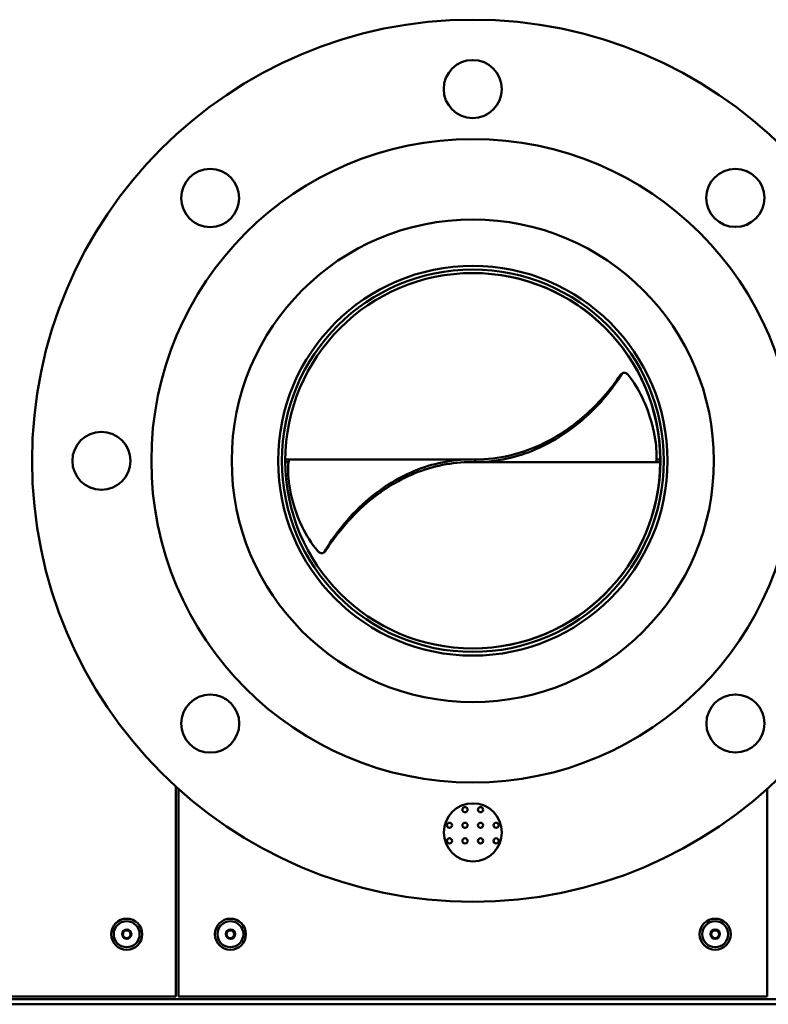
# Model space of a CAD drawing. Header units: millimetres. Extents: x 90 to 4407, y 90 to 14716.
# Tile 14 of 32: x 1583 to 1872, y 1918 to 2297. Entities that reach past the tile are written whole.
import ezdxf

# ---------------------------------------------------------------- set-up
doc = ezdxf.new("R2010")
doc.units = ezdxf.units.MM
doc.header["$LTSCALE"] = 15
doc.layers.add('Visible (ISO)', color=7, linetype='Continuous', lineweight=50)

msp = doc.modelspace()

# ---------------------------------------------------------------- linework, layer by layer
at = {"layer": 'Visible (ISO)'}
for p, q in [((1757.68, 2297.23), (1757.68, 2297.23)), ((1757.68, 2251.23), (1757.68, 2251.23)), ((1686.9, 2127.71), (1685.33, 2127.71)), ((1686.6, 2126.71), (1685.33, 2126.71)), ((1757.11, 2127.73), (1686.9, 2127.71)), ((1758.61, 2127.73), (1757.11, 2127.73)), ((1758.62, 2126.73), (1757.12, 2126.73)), ((1758.61, 2127.73), (1758.62, 2126.73)), ((1758.62, 2126.73), (1828.33, 2126.74)), ((1829.96, 2126.74), (1828.33, 2126.74)), ((1829.96, 2127.74), (1828.5, 2127.74)), ((1829.96, 2127.79), (1829.96, 2127.79)), ((1829.96, 2126.69), (1829.96, 2126.69)), ((1707.76, 2101.72), (1707.1, 2101.72)), ((1643.17, 1920.73), (1643.17, 2001.57)), ((1644.17, 2000.67), (1644.17, 1920.73)), ((1757.68, 2003.23), (1757.68, 2003.23)), ((1871.17, 2000.66), (1871.17, 1920.73)), ((1757.68, 1957.23), (1757.68, 1957.23)), ((1643.17, 1920.73), (1495.17, 1920.73)), ((1871.17, 1920.73), (1644.17, 1920.73)), ((2020.17, 1919.73), (1495.17, 1919.73)), ((1495.17, 1917.73), (2020.17, 1917.73))]:
    msp.add_line(p, q, dxfattribs=at)
for centre, radius in [((1757.68, 2127.23), 170), ((1757.66, 2270.48), 11.2), ((1757.68, 2127.23), 124), ((1656.37, 2228.5), 11.2), ((1858.96, 2228.54), 11.2), ((1757.68, 2127.23), 93), ((1757.68, 2127.23), 75.1), ((1757.68, 2127.23), 73.67), ((1757.68, 2127.23), 72.35), ((1614.43, 2127.2), 11.2), ((1656.4, 2025.92), 11.2), ((1858.99, 2025.95), 11.2), ((1757.7, 1983.98), 11.2), ((1754.67, 1992.73), 1), ((1760.67, 1992.73), 1), ((1748.67, 1986.73), 1), ((1754.67, 1986.73), 1), ((1760.67, 1986.73), 1), ((1766.67, 1986.73), 1), ((1748.67, 1980.73), 1), ((1754.67, 1980.73), 1), ((1760.67, 1980.73), 1), ((1766.67, 1980.73), 1), ((1624.17, 1944.73), 6), ((1664.17, 1944.73), 6), ((1851.17, 1944.73), 6), ((1624.17, 1944.73), 5), ((1664.17, 1944.73), 5), ((1851.17, 1944.73), 5), ((1624.17, 1944.73), 1.8), ((1624.17, 1944.73), 1.5), ((1664.17, 1944.73), 1.8), ((1664.17, 1944.73), 1.5), ((1851.17, 1944.73), 1.8), ((1851.17, 1944.73), 1.5)]:
    msp.add_circle(centre, radius, dxfattribs=at)
for centre, radius, start, end in [((1757.68, 2127.23), 170, 90, 270), ((1757.66, 2270.48), 11.2, 270.0031, 89.9969), ((1757.68, 2127.23), 124, 90, 270), ((1656.37, 2228.5), 11.2, 270.0031, 89.9969), ((1858.96, 2228.54), 11.2, 270.0031, 89.9969), ((1757.68, 2127.23), 93, 270.0001, 89.9999), ((1757.61, 2127.23), 72.35, 0.445, 89.9716), ((1757.68, 2127.23), 73.67, 270.0004, 89.9996), ((1614.43, 2127.2), 11.2, 270.0031, 89.9969), ((1757.61, 2127.23), 72.35, 270.0284, 359.5739), ((1757.61, 2127.23), 72.35, 359.5739, 0.445), ((1656.4, 2025.92), 11.2, 270.0031, 89.9969), ((1858.99, 2025.95), 11.2, 270.0031, 89.9969), ((1757.7, 1983.98), 11.2, 270.0031, 89.9969)]:
    msp.add_arc(centre, radius, start, end, dxfattribs=at)
for centre, major_axis, ratio, start_param, end_param in [((2063.74, 1739.87), (-192.73, 453.32), 0.72555, 0.179357, 0.181387), ((1446.82, 2501.5), (181.69, -452.48), 0.737269, 0.231272, 0.233324)]:
    msp.add_ellipse(centre, major_axis=major_axis, ratio=ratio, start_param=start_param, end_param=end_param, dxfattribs=at)
for points in [[(1814.63, 2160.31), (1812.85, 2157.66), (1810.66, 2154.7), (1807.99, 2151.73)], [(1815.2, 2160.72), (1813.47, 2157.95), (1811.3, 2154.84), (1808.65, 2151.73)], [(1814.84, 2160.53), (1814.76, 2160.47), (1814.69, 2160.39), (1814.63, 2160.31)], [(1822.97, 2151.74), (1821.58, 2154.65), (1819.79, 2157.6), (1817.62, 2160.29)], [(1697.92, 2092.4), (1695.44, 2095.29), (1693.4, 2098.52), (1691.85, 2101.71)], [(1707.1, 2101.72), (1704.28, 2098.34), (1702.05, 2094.96), (1700.33, 2092)], [(1707.76, 2101.72), (1704.94, 2098.49), (1702.67, 2095.27), (1700.9, 2092.45)], [(1700.72, 2092.25), (1700.79, 2092.31), (1700.85, 2092.38), (1700.9, 2092.45)]]:
    msp.add_open_spline(points, degree=3, dxfattribs=at)
for points, knots in [([(1815.2, 2160.72), (1815.3, 2160.88), (1815.43, 2160.99), (1815.74, 2161.14), (1815.93, 2161.17), (1816.33, 2161.15), (1816.54, 2161.09), (1816.91, 2160.92), (1817.06, 2160.82), (1817.36, 2160.58), (1817.5, 2160.44), (1817.62, 2160.29)], [0, 0, 0, 0, 0.0780571, 0.0780571, 0.1561609, 0.1561609, 0.2342362, 0.2342362, 0.2933043, 0.2933043, 0.3523527, 0.3523527, 0.3523527, 0.3523527]), ([(1807.99, 2151.73), (1803.7, 2146.91), (1798.42, 2142.09), (1792.32, 2138.12), (1786.21, 2134.13), (1779.29, 2131.01), (1772, 2129.29), (1767.62, 2128.26), (1763.12, 2127.73), (1758.61, 2127.73)], [0, 0, 0, 0, 0.603159, 0.603159, 0.603159, 1.20753, 1.20753, 1.20753, 1.570796, 1.570796, 1.570796, 1.570796]), ([(1808.65, 2151.73), (1804.4, 2146.76), (1799.15, 2141.79), (1793.05, 2137.68), (1786.95, 2133.55), (1780, 2130.3), (1772.68, 2128.47), (1768.09, 2127.32), (1763.35, 2126.73), (1758.62, 2126.73)], [0, 0, 0, 0, 0.597035, 0.597035, 0.597035, 1.195314, 1.195314, 1.195314, 1.570796, 1.570796, 1.570796, 1.570796]), ([(1828.33, 2126.74), (1828.4, 2126.74), (1828.64, 2128.1), (1828.52, 2130.79), (1828.41, 2133.37), (1827.95, 2137.16), (1826.72, 2141.66), (1825.86, 2144.78), (1824.64, 2148.24), (1822.97, 2151.74)], [2.9592403, 2.9592403, 2.9592403, 2.9592403, 3.0142008, 3.0142008, 3.0142008, 3.0670716, 3.0670716, 3.0670716, 3.1038175, 3.1038175, 3.1038175, 3.1038175]), ([(1691.85, 2101.71), (1689.45, 2106.86), (1687.99, 2111.89), (1687.22, 2116.03), (1686.41, 2120.36), (1686.34, 2123.7), (1686.48, 2125.64), (1686.58, 2127.03), (1686.79, 2127.71), (1686.9, 2127.71)], [2.9892827, 2.9892827, 2.9892827, 2.9892827, 3.0416298, 3.0416298, 3.0416298, 3.0963164, 3.0963164, 3.0963164, 3.1352497, 3.1352497, 3.1352497, 3.1352497]), ([(1757.11, 2127.73), (1749.6, 2127.72), (1742.09, 2126.17), (1735.15, 2123.31), (1728.2, 2120.45), (1721.83, 2116.29), (1716.43, 2111.53), (1712.9, 2108.43), (1709.78, 2105.07), (1707.1, 2101.72)], [0, 0, 0, 0, 0.591209, 0.591209, 0.591209, 1.183693, 1.183693, 1.183693, 1.570796, 1.570796, 1.570796, 1.570796]), ([(1757.12, 2126.73), (1749.66, 2126.72), (1742.2, 2125.2), (1735.32, 2122.4), (1728.42, 2119.59), (1722.1, 2115.53), (1716.73, 2110.89), (1713.37, 2107.98), (1710.37, 2104.85), (1707.76, 2101.72)], [0, 0, 0, 0, 0.597035, 0.597035, 0.597035, 1.195314, 1.195314, 1.195314, 1.570796, 1.570796, 1.570796, 1.570796]), ([(1700.33, 2092), (1700.25, 2091.85), (1700.12, 2091.74), (1699.82, 2091.58), (1699.64, 2091.55), (1699.24, 2091.57), (1699.03, 2091.63), (1698.65, 2091.8), (1698.5, 2091.89), (1698.19, 2092.12), (1698.05, 2092.25), (1697.92, 2092.4)], [0, 0, 0, 0, 0.0780543, 0.0780543, 0.1561584, 0.1561584, 0.2342331, 0.2342331, 0.2933003, 0.2933003, 0.3523491, 0.3523491, 0.3523491, 0.3523491])]:
    msp.add_open_spline(points, degree=3, knots=knots, dxfattribs=at)
for points in [[(1622.43, 1945.11), (1623.03, 1945.77), (1623.63, 1946.43)], [(1622.96, 1943.41), (1622.7, 1944.26), (1622.43, 1945.11)], [(1624.71, 1943.02), (1623.84, 1943.21), (1622.96, 1943.41)], [(1623.63, 1946.43), (1624.51, 1946.24), (1625.38, 1946.05)], [(1625.92, 1944.34), (1625.32, 1943.68), (1624.71, 1943.02)], [(1625.38, 1946.05), (1625.65, 1945.19), (1625.92, 1944.34)], [(1662.51, 1945.39), (1663.21, 1945.94), (1663.92, 1946.5)], [(1662.77, 1943.62), (1662.64, 1944.5), (1662.51, 1945.39)], [(1664.43, 1942.95), (1663.6, 1943.29), (1662.77, 1943.62)], [(1663.92, 1946.5), (1664.75, 1946.17), (1665.58, 1945.83)], [(1665.84, 1944.06), (1665.13, 1943.51), (1664.43, 1942.95)], [(1665.58, 1945.83), (1665.71, 1944.95), (1665.84, 1944.06)], [(1849.39, 1944.62), (1849.79, 1945.42), (1850.19, 1946.22)], [(1850.38, 1943.12), (1849.88, 1943.87), (1849.39, 1944.62)], [(1850.19, 1946.22), (1851.08, 1946.27), (1851.97, 1946.33)], [(1852.16, 1943.23), (1851.27, 1943.18), (1850.38, 1943.12)], [(1851.97, 1946.33), (1852.47, 1945.58), (1852.96, 1944.84)], [(1852.96, 1944.84), (1852.56, 1944.03), (1852.16, 1943.23)]]:
    msp.add_rational_spline(points, [1.00305832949, 1.15823199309, 1.00305832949], degree=2, dxfattribs=at)

doc.saveas('drawing.dxf')
